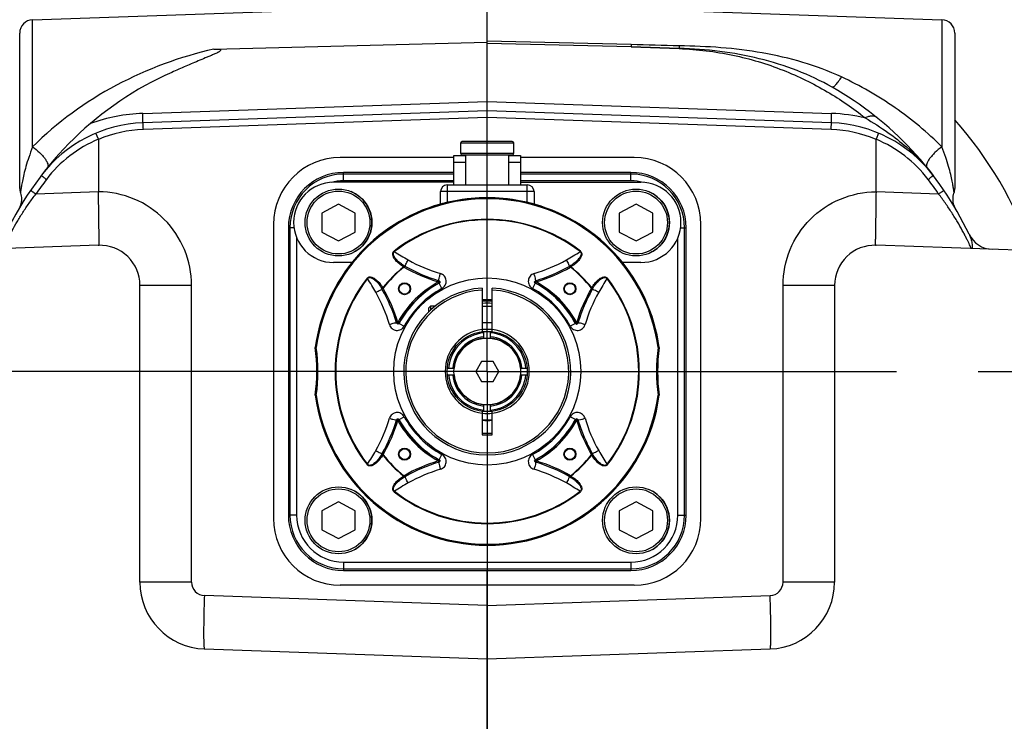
# Model space of a CAD drawing. Header units: millimetres. Extents: x 0 to 594, y 0 to 420.
# Tile 6 of 51: x 83 to 113, y 207 to 228. Entities that reach past the tile are written whole.
import ezdxf

# ---------------------------------------------------------------- set-up
doc = ezdxf.new("R2010")
doc.units = ezdxf.units.MM
doc.header["$LTSCALE"] = 32.67
doc.linetypes.add('CENTER', pattern=[0.6, 0.375, -0.075, 0.075, -0.075])
doc.layers.get('0').update_dxf_attribs({"linetype": 'CONTINUOUS'})
doc.layers.add('3_ALL_AXES', color=7, linetype='CONTINUOUS')
doc.layers.add('LAY0001', color=7, linetype='CONTINUOUS')

msp = doc.modelspace()

# ---------------------------------------------------------------- linework, layer by layer
at = {"color": 7, "linetype": 'CONTINUOUS'}
for p, q in [((97.338, 224.59), (97.338, 243.822)), ((89.153, 227.357), (97.338, 227.559)), ((97.338, 225.51), (87.026, 225.15)), ((107.65, 225.15), (97.338, 225.51)), ((85.695, 224.659), (85.619, 224.841)), ((109.057, 224.841), (108.981, 224.659)), ((85.696, 224.654), (85.696, 223.086)), ((96.538, 224.54), (96.538, 224.24)), ((98.088, 224.59), (96.588, 224.59)), ((98.138, 224.24), (98.138, 224.54)), ((108.98, 223.086), (108.98, 224.654)), ((96.338, 224.11), (92.938, 224.11)), ((96.338, 223.29), (96.338, 224.17)), ((96.338, 224.17), (96.688, 224.17)), ((96.588, 224.19), (98.088, 224.19)), ((96.688, 224.19), (96.688, 223.29)), ((97.988, 223.29), (97.988, 224.19)), ((97.988, 224.17), (98.338, 224.17)), ((98.338, 224.17), (98.338, 223.29)), ((101.738, 224.11), (98.338, 224.11)), ((96.338, 223.666), (93.038, 223.666)), ((101.638, 223.666), (98.338, 223.666)), ((96.138, 223.29), (98.538, 223.29)), ((95.938, 222.717), (95.938, 223.09)), ((98.738, 223.09), (98.738, 222.717)), ((92.883, 222.714), (92.383, 222.448)), ((93.383, 222.448), (92.883, 222.714)), ((101.793, 222.714), (101.293, 222.448)), ((102.293, 222.448), (101.793, 222.714)), ((92.383, 222.448), (92.383, 221.882)), ((93.383, 221.882), (93.383, 222.448)), ((101.293, 222.448), (101.293, 221.882)), ((102.293, 221.882), (102.293, 222.448)), ((90.938, 222.11), (90.938, 213.31)), ((91.382, 222.01), (91.382, 213.41)), ((103.294, 213.41), (103.294, 222.01)), ((103.738, 213.31), (103.738, 222.11)), ((92.383, 221.882), (92.883, 221.616)), ((92.883, 221.616), (93.383, 221.882)), ((101.293, 221.882), (101.793, 221.616)), ((101.793, 221.616), (102.293, 221.882)), ((85.696, 221.486), (79.571, 221.272)), ((85.715, 221.495), (85.716, 221.5)), ((85.716, 221.5), (85.717, 221.506)), ((115.106, 221.272), (108.98, 221.486)), ((86.938, 211.405), (86.938, 220.286)), ((95.889, 220.425), (95.884, 220.426)), ((98.792, 220.426), (98.787, 220.425)), ((107.738, 220.286), (107.738, 211.405)), ((97.188, 220.206), (97.188, 218.901)), ((97.488, 218.901), (97.488, 220.206)), ((95.578, 219.6), (95.638, 219.66)), ((95.638, 219.66), (95.638, 219.543)), ((95.774, 219.66), (95.638, 219.66)), ((97.188, 219.66), (97.488, 219.66)), ((95.578, 219.6), (95.578, 219.485)), ((94.622, 219.164), (94.624, 219.159)), ((97.488, 219.16), (97.188, 219.16)), ((100.053, 219.159), (100.054, 219.164)), ((97.238, 218.705), (97.238, 218.906)), ((97.438, 218.705), (97.438, 218.906)), ((92.187, 218.422), (92.191, 218.422)), ((102.485, 218.422), (102.489, 218.422)), ((97.165, 218.01), (96.992, 217.71)), ((97.511, 218.01), (97.165, 218.01)), ((97.684, 217.71), (97.511, 218.01)), ((96.142, 217.81), (96.343, 217.81)), ((96.142, 217.61), (96.343, 217.61)), ((96.992, 217.71), (97.165, 217.41)), ((97.511, 217.41), (97.684, 217.71)), ((98.333, 217.81), (98.534, 217.81)), ((98.333, 217.61), (98.534, 217.61)), ((97.165, 217.41), (97.511, 217.41)), ((92.191, 216.998), (92.187, 216.998)), ((102.489, 216.998), (102.485, 216.998)), ((97.238, 216.514), (97.238, 216.715)), ((97.438, 216.514), (97.438, 216.715)), ((97.188, 216.519), (97.188, 215.81)), ((97.488, 215.81), (97.488, 216.519)), ((94.624, 216.261), (94.622, 216.256)), ((100.054, 216.256), (100.053, 216.261)), ((97.188, 215.81), (97.488, 215.81)), ((95.884, 214.994), (95.889, 214.995)), ((98.787, 214.995), (98.792, 214.994)), ((92.883, 213.804), (92.383, 213.538)), ((93.383, 213.538), (92.883, 213.804)), ((101.793, 213.804), (101.293, 213.538)), ((102.293, 213.538), (101.793, 213.804)), ((92.383, 213.538), (92.383, 212.972)), ((93.383, 212.972), (93.383, 213.538)), ((101.293, 213.538), (101.293, 212.972)), ((102.293, 212.972), (102.293, 213.538)), ((92.383, 212.972), (92.883, 212.707)), ((92.883, 212.707), (93.383, 212.972)), ((101.293, 212.972), (101.793, 212.707)), ((101.793, 212.707), (102.293, 212.972)), ((93.038, 211.754), (101.638, 211.754)), ((97.338, 157.71), (97.338, 211.754)), ((101.738, 211.31), (92.938, 211.31)), ((88.868, 209.406), (97.338, 209.11)), ((97.338, 209.11), (105.808, 209.406))]:
    msp.add_line(p, q, dxfattribs=at)
at = {"color": 9, "linetype": 'CONTINUOUS'}
for p, q in [((101.647, 227.489), (97.338, 227.595)), ((101.647, 227.419), (97.338, 227.527)), ((101.647, 227.419), (103.087, 227.369)), ((103.087, 227.376), (101.647, 227.419)), ((103.087, 227.376), (103.087, 227.369)), ((87.026, 225.431), (97.338, 225.791)), ((97.338, 225.791), (107.65, 225.431)), ((83.724, 224.428), (83.724, 225.51)), ((97.338, 225.31), (87.04, 224.95)), ((107.636, 224.95), (97.338, 225.31)), ((110.952, 225.51), (110.952, 224.428)), ((98.138, 224.54), (96.538, 224.54)), ((96.538, 224.24), (98.138, 224.24)), ((96.338, 223.97), (96.688, 223.97)), ((97.988, 223.97), (98.338, 223.97)), ((93.038, 223.417), (93.038, 223.666)), ((96.338, 223.617), (93.038, 223.617)), ((101.638, 223.617), (98.338, 223.617)), ((101.638, 223.417), (101.638, 223.666)), ((96.338, 223.417), (93.038, 223.417)), ((96.138, 223.29), (96.138, 222.766)), ((101.638, 223.417), (98.338, 223.417)), ((98.538, 222.766), (98.538, 223.29)), ((85.696, 223.085), (83.823, 223.019)), ((98.738, 223.09), (95.938, 223.09)), ((110.853, 223.019), (108.98, 223.085)), ((91.55, 222.01), (91.382, 222.01)), ((91.431, 222.01), (91.431, 213.41)), ((103.127, 222.01), (103.294, 222.01)), ((103.245, 213.41), (103.245, 222.01)), ((91.631, 221.713), (91.631, 213.41)), ((103.045, 213.41), (103.045, 221.707)), ((94.549, 221.31), (94.56, 221.297)), ((100.116, 221.297), (100.127, 221.31)), ((94.845, 220.83), (94.837, 220.84)), ((94.845, 220.83), (94.865, 220.865)), ((99.831, 220.83), (99.811, 220.865)), ((99.839, 220.84), (99.831, 220.83)), ((88.482, 220.286), (86.938, 220.286)), ((88.482, 211.405), (88.482, 220.286)), ((93.752, 220.488), (93.738, 220.499)), ((95.884, 220.426), (95.873, 220.388)), ((95.873, 220.388), (95.892, 220.353)), ((95.887, 220.442), (95.889, 220.455)), ((95.892, 220.353), (95.899, 220.35)), ((95.983, 220.197), (95.899, 220.35)), ((98.777, 220.35), (98.693, 220.197)), ((98.784, 220.353), (98.777, 220.35)), ((98.784, 220.353), (98.804, 220.388)), ((98.789, 220.442), (98.787, 220.455)), ((98.804, 220.388), (98.792, 220.426)), ((100.938, 220.499), (100.925, 220.488)), ((106.194, 211.405), (106.194, 220.286)), ((107.738, 220.286), (106.194, 220.286)), ((94.218, 220.203), (94.184, 220.183)), ((94.208, 220.211), (94.218, 220.203)), ((100.458, 220.203), (100.468, 220.211)), ((100.458, 220.203), (100.493, 220.183)), ((94.605, 219.161), (94.592, 219.159)), ((94.66, 219.176), (94.622, 219.164)), ((94.695, 219.156), (94.66, 219.176)), ((94.695, 219.156), (94.698, 219.149)), ((94.698, 219.149), (94.851, 219.065)), ((99.978, 219.149), (99.825, 219.065)), ((99.981, 219.156), (99.978, 219.149)), ((100.016, 219.176), (99.981, 219.156)), ((100.054, 219.164), (100.016, 219.176)), ((94.66, 216.243), (94.622, 216.256)), ((94.695, 216.264), (94.66, 216.243)), ((94.695, 216.264), (94.698, 216.271)), ((94.698, 216.271), (94.851, 216.355)), ((99.978, 216.271), (99.825, 216.355)), ((99.981, 216.264), (99.978, 216.271)), ((99.981, 216.264), (100.016, 216.245)), ((100.016, 216.245), (100.054, 216.256)), ((100.071, 216.26), (100.084, 216.261)), ((94.218, 215.217), (94.184, 215.237)), ((100.458, 215.217), (100.493, 215.237)), ((94.218, 215.217), (94.208, 215.209)), ((95.892, 215.067), (95.873, 215.032)), ((95.873, 215.032), (95.884, 214.994)), ((95.887, 214.978), (95.889, 214.965)), ((95.892, 215.067), (95.899, 215.07)), ((95.899, 215.07), (95.983, 215.223)), ((98.693, 215.223), (98.777, 215.07)), ((98.784, 215.067), (98.777, 215.07)), ((98.784, 215.067), (98.805, 215.032)), ((98.789, 214.978), (98.787, 214.965)), ((98.805, 215.032), (98.792, 214.994)), ((100.468, 215.209), (100.458, 215.217)), ((93.738, 214.921), (93.752, 214.932)), ((100.925, 214.932), (100.938, 214.921)), ((94.837, 214.58), (94.845, 214.59)), ((94.845, 214.59), (94.865, 214.556)), ((99.811, 214.556), (99.831, 214.59)), ((99.831, 214.59), (99.839, 214.58)), ((94.56, 214.124), (94.549, 214.11)), ((100.127, 214.11), (100.116, 214.124)), ((91.631, 213.41), (91.382, 213.41)), ((103.045, 213.41), (103.294, 213.41)), ((93.038, 212.003), (93.038, 211.754)), ((93.038, 212.003), (101.638, 212.003)), ((101.638, 212.003), (101.638, 211.754)), ((93.038, 211.803), (101.638, 211.803)), ((88.482, 211.405), (86.938, 211.405)), ((107.738, 211.405), (106.194, 211.405)), ((97.338, 210.709), (88.868, 211.005)), ((97.338, 210.709), (105.808, 211.005))]:
    msp.add_line(p, q, dxfattribs=at)
at = {"color": 3, "linetype": 'CONTINUOUS'}
for p, q in [((96.338, 223.37), (92.738, 223.37)), ((98.338, 223.37), (101.938, 223.37)), ((93.29, 220.97), (92.738, 220.97)), ((101.938, 220.97), (101.386, 220.97))]:
    msp.add_line(p, q, dxfattribs=at)
at = {"color": 7, "linetype": 'CONTINUOUS'}
for points in [[(85.696, 224.654), (85.696, 224.655), (85.696, 224.656), (85.696, 224.658), (85.695, 224.659)], [(108.981, 224.659), (108.981, 224.658), (108.98, 224.656), (108.98, 224.655), (108.98, 224.654)], [(83.359, 223.059), (83.363, 223.046), (83.374, 223.002), (83.383, 222.958), (83.388, 222.913), (83.389, 222.867), (83.388, 222.822), (83.382, 222.777), (83.374, 222.732), (83.362, 222.689), (83.346, 222.646), (83.328, 222.605), (83.307, 222.566)], [(111.368, 222.568), (111.346, 222.608), (111.328, 222.649), (111.314, 222.692), (111.302, 222.735), (111.294, 222.779), (111.288, 222.824), (111.287, 222.869), (111.288, 222.914), (111.294, 222.959), (111.302, 223.003), (111.314, 223.047), (111.318, 223.059)]]:
    msp.add_lwpolyline(points, dxfattribs=at)
for centre, radius in [((92.883, 222.165), 1), ((101.793, 222.165), 1), ((97.338, 217.71), 2.8), ((94.863, 220.185), 0.18), ((94.863, 220.185), 0.161), ((99.813, 220.185), 0.18), ((99.813, 220.185), 0.161), ((97.338, 217.71), 1.2), ((94.863, 215.235), 0.18), ((94.863, 215.235), 0.161), ((99.813, 215.235), 0.18), ((99.813, 215.235), 0.161), ((92.883, 213.255), 1), ((101.793, 213.255), 1)]:
    msp.add_circle(centre, radius, dxfattribs=at)
at = {"color": 9, "linetype": 'CONTINUOUS'}
for centre in [(92.883, 222.165), (101.793, 222.165), (92.883, 213.255), (101.793, 213.255)]:
    msp.add_circle(centre, 0.94, dxfattribs=at)
for centre, radius, start, end in [((110.469, 227.454), 8.822, 179.7722, 180.2278), ((112.08, 227.399), 8.993, 179.655, 180.1495), ((87.208, 220.234), 5.2, 92, 109.6965), ((107.468, 220.233), 5.2, 76.8216, 87.9997), ((102.682, 217.515), 11.6, 19.165, 41.7303), ((87.173, 221.152), 3.8, 92.0001, 112.8701), ((107.503, 221.152), 3.8, 67.1299, 87.9999), ((87.159, 221.152), 3.8, 112.6589, 142.687), ((107.517, 221.152), 3.8, 37.313, 67.3411), ((93.038, 222.01), 1.607, 90, 180), ((101.638, 222.01), 1.607, 0, 90), ((91.933, 217.514), 9.802, 142.6873, 145.8313), ((93.038, 222.01), 1.407, 90, 105.4913), ((101.638, 222.01), 1.407, 74.6198, 90), ((102.744, 217.514), 9.802, 34.1687, 37.3127), ((97.338, 217.71), 5.196, 7.8757, 172.1243), ((97.338, 217.71), 5.169, 7.9412, 172.0588), ((97.338, 217.71), 4.554, 52.24, 127.76), ((97.338, 217.71), 4.536, 52.24, 127.76), ((98.214, 226.836), 6.636, 236.5954, 240.7339), ((96.463, 226.836), 6.636, 299.2661, 303.4046), ((97.338, 217.71), 4.006, 128.6285, 141.3715), ((97.338, 217.71), 3.994, 128.6285, 141.3715), ((97.338, 225.21), 5.04, 240.3535, 253.0952), ((97.306, 225.224), 4.786, 240.7803, 253.374), ((97.371, 225.224), 4.786, 286.6261, 299.2197), ((97.338, 225.21), 5.04, 286.9048, 299.6465), ((97.338, 217.71), 3.994, 38.6285, 51.3715), ((97.338, 217.71), 4.006, 38.6285, 51.3715), ((97.338, 217.71), 4.554, 142.24, 217.76), ((97.338, 217.71), 4.536, 142.24, 217.76), ((88.212, 216.835), 6.636, 29.2661, 33.4047), ((97.338, 217.71), 3.053, 118.6918, 151.3082), ((97.338, 217.71), 3.013, 118.6918, 151.3082), ((97.338, 217.71), 3.007, 118.5848, 151.4152), ((95.876, 220.383), 0.0437, 45.7489, 52.8031), ((95.88, 220.384), 0.0395, 4.8329, 11.3944), ((98.796, 220.384), 0.0395, 168.5993, 175.154), ((97.338, 217.71), 3.007, 28.5848, 61.4152), ((97.338, 217.71), 3.013, 28.6918, 61.3082), ((97.338, 217.71), 3.053, 28.6918, 61.3082), ((106.464, 216.835), 6.636, 146.5953, 150.7339), ((97.338, 217.71), 4.536, 322.24, 37.76), ((97.338, 217.71), 4.554, 322.24, 37.76), ((89.824, 217.743), 4.786, 16.6259, 29.2196), ((89.838, 217.71), 5.04, 16.9048, 29.6465), ((97.338, 217.71), 2.832, 118.5848, 151.4152), ((97.338, 217.71), 2.832, 28.5849, 61.4152), ((104.838, 217.71), 5.04, 150.3535, 163.0952), ((104.852, 217.743), 4.786, 150.7804, 163.374), ((97.338, 217.71), 2.147, 85.9838, 94.012), ((97.338, 217.71), 2.107, 85.9144, 94.0845), ((97.338, 217.71), 2.04, 85.7834, 94.2163), ((94.664, 219.168), 0.0395, 258.5993, 265.154), ((100.012, 219.169), 0.0404, 274.8206, 281.2457), ((100.011, 219.172), 0.0436, 315.6668, 322.7722), ((97.338, 217.71), 1.26, 83.1628, 96.8371), ((87.247, 217.71), 4.995, 351.8029, 8.1971), ((87.179, 217.71), 5.09, 351.9348, 8.0652), ((107.497, 217.71), 5.09, 171.9348, 188.0652), ((107.429, 217.71), 4.995, 171.8029, 188.1971), ((97.338, 217.71), 5.196, 187.8757, 352.1243), ((97.338, 217.71), 5.169, 187.9412, 352.0588), ((97.338, 217.71), 1.26, 263.1629, 276.8371), ((89.824, 217.678), 4.786, 330.7804, 343.374), ((89.838, 217.71), 5.04, 330.3535, 343.0952), ((94.665, 216.248), 0.0436, 135.6668, 142.7722), ((94.66, 216.244), 0.04, 28.765, 98.4368), ((97.338, 217.71), 3.053, 208.6918, 241.3082), ((97.338, 217.71), 3.013, 208.6918, 241.3082), ((97.338, 217.71), 3.007, 208.5848, 241.4152), ((97.338, 217.71), 2.832, 208.5849, 241.4152), ((97.338, 217.71), 2.832, 298.5848, 331.4152), ((97.338, 217.71), 3.007, 298.5848, 331.4152), ((97.338, 217.71), 3.013, 298.6918, 331.3082), ((97.338, 217.71), 3.053, 298.6918, 331.3082), ((100.012, 216.252), 0.0395, 78.5993, 85.154), ((104.838, 217.71), 5.04, 196.9048, 209.6465), ((104.852, 217.678), 4.786, 196.6259, 209.2196), ((88.212, 218.585), 6.636, 326.5953, 330.7339), ((106.464, 218.585), 6.636, 209.2661, 213.4047), ((97.338, 217.71), 4.006, 218.6285, 231.3715), ((97.338, 217.71), 3.994, 218.6285, 231.3715), ((97.338, 210.21), 5.04, 106.9048, 119.6465), ((95.88, 215.036), 0.0395, 348.5993, 355.154), ((98.804, 215.032), 0.04, 118.765, 188.4368), ((98.8, 215.037), 0.0437, 225.7489, 232.8031), ((97.338, 210.21), 5.04, 60.3535, 73.0952), ((97.338, 217.71), 3.994, 308.6285, 321.3715), ((97.338, 217.71), 4.006, 308.6285, 321.3715), ((97.306, 210.196), 4.786, 106.6261, 119.2197), ((97.371, 210.196), 4.786, 60.7803, 73.374), ((98.214, 208.584), 6.636, 119.2661, 123.4046), ((96.463, 208.584), 6.636, 56.5954, 60.7339), ((97.338, 217.71), 4.554, 232.24, 307.76), ((97.338, 217.71), 4.536, 232.24, 307.76), ((93.038, 213.41), 1.607, 180, 270), ((93.038, 213.41), 1.407, 180, 270), ((101.638, 213.41), 1.607, 270, 360), ((101.638, 213.41), 1.407, 270, 360), ((88.882, 211.405), 0.4, 180, 268), ((105.794, 211.405), 0.4, 272, 360)]:
    msp.add_arc(centre, radius, start, end, dxfattribs=at)
at = {"color": 7, "linetype": 'CONTINUOUS'}
for centre, radius, start, end in [((91.938, 217.515), 10, 113.8783, 154.5067), ((102.738, 217.515), 10, 25.4909, 60.4624), ((87.166, 221.152), 4, 92, 142.687), ((107.51, 221.152), 4, 37.313, 88), ((96.588, 224.54), 0.05, 90, 180), ((98.088, 224.54), 0.05, 0, 90), ((110.385, 224.856), 0.6, 219.3582, 223.8278), ((92.938, 222.11), 2, 90, 180), ((96.588, 224.24), 0.05, 180, 270), ((98.088, 224.24), 0.05, 270, 360), ((101.738, 222.11), 2, 0, 90), ((93.038, 222.01), 1.656, 90, 180), ((101.638, 222.01), 1.656, 0, 90), ((96.138, 223.09), 0.2, 90, 180), ((98.538, 223.09), 0.2, 0, 90), ((97.338, 217.71), 5.197, 76.6494, 103.3506), ((97.338, 217.71), 5.2, 105.6185, 172.1274), ((97.338, 217.71), 5.2, 7.8726, 74.3815), ((112.487, 222.164), 0.8, 205.4933, 267.6303), ((85.738, 220.286), 1.2, 0, 92), ((108.938, 220.286), 1.2, 88, 180), ((97.443, 225.396), 5.213, 240.3648, 240.6286), ((97.338, 225.21), 5, 240.6286, 253.0952), ((97.338, 225.21), 5, 286.9048, 299.3714), ((97.233, 225.396), 5.214, 299.3714, 299.6352), ((95.873, 220.388), 0.0393, 66.2175, 73.0706), ((95.873, 220.387), 0.0394, 298.7856, 305.659), ((98.803, 220.387), 0.0394, 234.3295, 241.2143), ((98.803, 220.388), 0.0394, 106.9331, 114.3659), ((89.652, 217.605), 5.214, 29.3714, 29.6352), ((89.838, 217.71), 5, 16.9048, 29.3714), ((97.338, 217.71), 2.5, 93.4399, 86.5602), ((97.338, 217.71), 2.44, 93.5245, 86.4755), ((104.838, 217.71), 5, 150.6286, 163.0952), ((105.025, 217.605), 5.214, 150.3648, 150.6286), ((97.338, 217.71), 2.1, 85.902, 94.0975), ((94.66, 219.175), 0.0394, 196.9331, 204.3659), ((94.661, 219.175), 0.0394, 324.3295, 331.2143), ((97.338, 217.71), 1.45, 95.6063, 95.8933), ((97.338, 217.71), 1.45, 84.059, 84.3835), ((100.015, 219.175), 0.0394, 208.7856, 215.659), ((100.017, 219.175), 0.0393, 336.2175, 343.0706), ((97.338, 217.71), 1.26, 96.8371, 263.1629), ((97.338, 217.71), 1.16, 94.9454, 175.0546), ((97.338, 217.71), 1.16, 4.9454, 85.0546), ((97.338, 217.71), 1.26, 276.8371, 83.1628), ((97.338, 217.71), 1.04, 95.5177, 174.4823), ((97.338, 217.71), 1, 95.7392, 174.2608), ((97.338, 217.71), 1.04, 5.5177, 84.4823), ((97.338, 217.71), 1, 5.7392, 84.2608), ((87.238, 217.71), 5, 351.8104, 8.1896), ((107.438, 217.71), 5, 171.8104, 188.1896), ((97.338, 217.71), 1.16, 184.9454, 265.0546), ((97.338, 217.71), 1.04, 185.5177, 264.4823), ((97.338, 217.71), 1, 185.7392, 264.2608), ((97.338, 217.71), 1.16, 274.9454, 355.0546), ((97.338, 217.71), 1.04, 275.5177, 354.4823), ((97.338, 217.71), 1, 275.7392, 354.2608), ((97.338, 217.71), 5.2, 187.8726, 352.1274), ((89.838, 217.71), 5, 330.6286, 343.0952), ((97.338, 217.71), 1.45, 264.059, 275.9409), ((97.338, 217.71), 1.47, 264.1415, 275.8587), ((100.015, 216.245), 0.0394, 144.3295, 151.2143), ((100.016, 216.245), 0.0394, 16.9331, 24.3659), ((104.838, 217.71), 5, 196.9048, 209.3714), ((97.338, 217.71), 1.85, 265.3453, 274.6556), ((89.651, 217.815), 5.214, 330.3648, 330.6286), ((105.025, 217.815), 5.214, 209.3714, 209.6352), ((97.338, 210.21), 5, 106.9048, 119.3714), ((95.873, 215.032), 0.0394, 286.9331, 294.3659), ((95.873, 215.033), 0.0394, 54.3295, 61.2143), ((97.338, 210.21), 5, 60.6286, 73.0952), ((97.443, 210.024), 5.214, 119.3714, 119.6352), ((97.233, 210.024), 5.213, 60.3648, 60.6286), ((92.938, 213.31), 2, 180, 270), ((93.038, 213.41), 1.656, 180, 270), ((101.638, 213.41), 1.656, 270, 360), ((101.738, 213.31), 2, 270, 360), ((88.938, 211.405), 2, 180, 268), ((105.738, 211.405), 2, 272, 360)]:
    msp.add_arc(centre, radius, start, end, dxfattribs=at)
at = {"color": 3, "linetype": 'CONTINUOUS'}
for centre, start, end in [((92.738, 222.17), 90, 270), ((101.938, 222.17), 270, 90)]:
    msp.add_arc(centre, 1.2, start, end, dxfattribs=at)
at = {"color": 9, "linetype": 'CONTINUOUS'}
for points, knots in [([(89.153, 227.357), (88.142, 227.123), (86.168, 226.402), (84.455, 225.165), (83.724, 224.428)], [0, 0, 0, 0, 0.49997, 1, 1, 1, 1]), ([(107.943, 226.523), (107.569, 226.699), (106.789, 226.983), (105.576, 227.264), (104.337, 227.417), (103.504, 227.443), (103.087, 227.453)], [0, 0, 0, 0, 0.248771, 0.498272, 0.748911, 1, 1, 1, 1]), ([(107.668, 226.216), (107.33, 226.407), (106.617, 226.737), (105.484, 227.092), (104.299, 227.31), (103.492, 227.363), (103.087, 227.376)], [0, 0, 0, 0, 0.244096, 0.492304, 0.744963, 1, 1, 1, 1]), ([(103.087, 227.369), (103.627, 227.35), (104.687, 227.221), (106.182, 226.774), (107.511, 226.127), (108.296, 225.585), (108.654, 225.297)], [0, 0, 0, 0, 0.268538, 0.527649, 0.77174, 1, 1, 1, 1]), ([(107.943, 226.523), (107.913, 226.477), (107.86, 226.396), (107.778, 226.294), (107.725, 226.236), (107.68, 226.209), (107.668, 226.216)], [0, 0, 0, 0, 0.388932, 0.699263, 0.90478, 1, 1, 1, 1]), ([(110.952, 224.428), (110.523, 224.861), (109.572, 225.65), (108.501, 226.261), (107.943, 226.523)], [0, 0, 0, 0, 0.497034, 1, 1, 1, 1]), ([(87.026, 225.15), (87.028, 225.15), (87.027, 225.159), (87.029, 225.17), (87.029, 225.194), (87.029, 225.225), (87.029, 225.265), (87.028, 225.334), (87.027, 225.391), (87.026, 225.431)], [0, 0, 0, 0, 0.016921, 0.06575, 0.146479, 0.258555, 0.40112, 0.573116, 1, 1, 1, 1]), ([(107.65, 225.15), (107.648, 225.15), (107.649, 225.159), (107.647, 225.17), (107.647, 225.194), (107.647, 225.225), (107.647, 225.265), (107.648, 225.334), (107.649, 225.391), (107.65, 225.431)], [0, 0, 0, 0, 0.016921, 0.06575, 0.146479, 0.258555, 0.40112, 0.573116, 1, 1, 1, 1]), ([(109.009, 225.305), (108.989, 225.321), (108.938, 225.347), (108.849, 225.357), (108.752, 225.34), (108.687, 225.313), (108.654, 225.297)], [0, 0, 0, 0, 0.211224, 0.441831, 0.703731, 1, 1, 1, 1]), ([(108.654, 225.297), (108.887, 225.16), (109.313, 224.889), (110.02, 224.341), (110.455, 223.887), (110.691, 223.577)], [0, 0, 0, 0, 0.302555, 0.56409, 1, 1, 1, 1]), ([(87.04, 224.95), (87.04, 224.976), (87.038, 225.013), (87.035, 225.06), (87.034, 225.09), (87.032, 225.114), (87.03, 225.133), (87.028, 225.142), (87.028, 225.15), (87.026, 225.15)], [0, 0, 0, 0, 0.381865, 0.554428, 0.705753, 0.830009, 0.922461, 0.97965, 1, 1, 1, 1]), ([(107.636, 224.95), (107.637, 224.976), (107.638, 225.013), (107.641, 225.06), (107.642, 225.09), (107.645, 225.114), (107.646, 225.133), (107.648, 225.142), (107.648, 225.15), (107.65, 225.15)], [0, 0, 0, 0, 0.381865, 0.554428, 0.705753, 0.830009, 0.922461, 0.97965, 1, 1, 1, 1]), ([(83.724, 224.428), (83.684, 224.325), (83.613, 224.13), (83.526, 223.854), (83.463, 223.616), (83.424, 223.443), (83.401, 223.327), (83.388, 223.256), (83.378, 223.197), (83.371, 223.148), (83.366, 223.111), (83.362, 223.086), (83.36, 223.072), (83.359, 223.065), (83.359, 223.061), (83.358, 223.059), (83.359, 223.059)], [0, 0, 0, 0, 0.233489, 0.437961, 0.611351, 0.752737, 0.811328, 0.861862, 0.904396, 0.939003, 0.965779, 0.984819, 0.991465, 0.996208, 0.999052, 1, 1, 1, 1]), ([(83.724, 224.428), (83.797, 224.377), (83.9, 224.294), (84.019, 224.172), (84.092, 224.084), (84.146, 223.999), (84.186, 223.914), (84.192, 223.839), (84.169, 223.812)], [0, 0, 0, 0, 0.334206, 0.494054, 0.639645, 0.76521, 0.866869, 1, 1, 1, 1]), ([(109.954, 224.443), (109.954, 224.442), (109.953, 224.442), (109.952, 224.441), (109.952, 224.44)], [0, 0, 0, 0, 0.729557, 1, 1, 1, 1]), ([(110.952, 224.428), (110.879, 224.377), (110.776, 224.294), (110.657, 224.172), (110.584, 224.084), (110.53, 223.999), (110.49, 223.914), (110.485, 223.839), (110.507, 223.812)], [0, 0, 0, 0, 0.334206, 0.494054, 0.639645, 0.765209, 0.866869, 1, 1, 1, 1]), ([(111.318, 223.059), (111.318, 223.059), (111.317, 223.061), (111.317, 223.065), (111.316, 223.072), (111.314, 223.086), (111.311, 223.111), (111.305, 223.148), (111.298, 223.197), (111.288, 223.256), (111.275, 223.327), (111.252, 223.443), (111.213, 223.616), (111.15, 223.854), (111.064, 224.13), (110.992, 224.325), (110.952, 224.428)], [0, 0, 0, 0, 0.000948, 0.003792, 0.008533, 0.015179, 0.034219, 0.060994, 0.095602, 0.138134, 0.188669, 0.247257, 0.388642, 0.562031, 0.766504, 1, 1, 1, 1]), ([(83.985, 223.577), (83.984, 223.576), (83.991, 223.572), (83.996, 223.566), (84.011, 223.554), (84.029, 223.539), (84.052, 223.521), (84.088, 223.493), (84.117, 223.471), (84.137, 223.456)], [0, 0, 0, 0, 0.019511, 0.076125, 0.167987, 0.291726, 0.442777, 0.615518, 1, 1, 1, 1]), ([(110.539, 223.456), (110.559, 223.471), (110.588, 223.493), (110.624, 223.521), (110.647, 223.539), (110.665, 223.554), (110.68, 223.566), (110.685, 223.572), (110.692, 223.576), (110.691, 223.577)], [0, 0, 0, 0, 0.384482, 0.557223, 0.708274, 0.832013, 0.923875, 0.980489, 1, 1, 1, 1]), ([(82.845, 221.386), (82.844, 221.386), (82.847, 221.391), (82.848, 221.396), (82.854, 221.409), (82.861, 221.425), (82.871, 221.446), (82.887, 221.483), (82.914, 221.539), (82.952, 221.619), (82.998, 221.712), (83.053, 221.818), (83.139, 221.978), (83.262, 222.196), (83.43, 222.467), (83.618, 222.745), (83.753, 222.928), (83.823, 223.019)], [0, 0, 0, 0, 0.001287, 0.00529, 0.012007, 0.021411, 0.033467, 0.048122, 0.084962, 0.131274, 0.186237, 0.248903, 0.318251, 0.472817, 0.642073, 0.819452, 1, 1, 1, 1]), ([(83.664, 223.132), (83.663, 223.131), (83.671, 223.127), (83.676, 223.121), (83.692, 223.11), (83.711, 223.097), (83.735, 223.08), (83.772, 223.054), (83.802, 223.033), (83.823, 223.019)], [0, 0, 0, 0, 0.019444, 0.076029, 0.167868, 0.291591, 0.442638, 0.615396, 1, 1, 1, 1]), ([(88.482, 220.286), (88.482, 220.65), (88.337, 221.384), (87.718, 222.312), (86.792, 222.936), (86.059, 223.085), (85.696, 223.086)], [0, 0, 0, 0, 0.250068, 0.500096, 0.750068, 1, 1, 1, 1]), ([(106.194, 220.286), (106.194, 220.65), (106.339, 221.384), (106.958, 222.312), (107.884, 222.936), (108.617, 223.085), (108.98, 223.086)], [0, 0, 0, 0, 0.250068, 0.500096, 0.750068, 1, 1, 1, 1]), ([(110.853, 223.019), (110.874, 223.033), (110.904, 223.054), (110.942, 223.08), (110.965, 223.097), (110.984, 223.11), (111, 223.121), (111.006, 223.127), (111.013, 223.131), (111.012, 223.132)], [0, 0, 0, 0, 0.384604, 0.557362, 0.708409, 0.832132, 0.923971, 0.980556, 1, 1, 1, 1]), ([(111.832, 221.386), (111.832, 221.386), (111.829, 221.391), (111.828, 221.396), (111.822, 221.409), (111.815, 221.425), (111.806, 221.446), (111.789, 221.483), (111.763, 221.539), (111.724, 221.619), (111.678, 221.712), (111.624, 221.818), (111.538, 221.978), (111.414, 222.196), (111.246, 222.467), (111.058, 222.745), (110.923, 222.928), (110.853, 223.019)], [0, 0, 0, 0, 0.001287, 0.00529, 0.012007, 0.021411, 0.033467, 0.048122, 0.084961, 0.131274, 0.186237, 0.248903, 0.31825, 0.472817, 0.642073, 0.819452, 1, 1, 1, 1]), ([(111.764, 221.819), (111.791, 221.765), (111.828, 221.663), (111.854, 221.539), (111.861, 221.461), (111.858, 221.422), (111.852, 221.394), (111.837, 221.386), (111.832, 221.386)], [0, 0, 0, 0, 0.396473, 0.706066, 0.821217, 0.906311, 0.961861, 1, 1, 1, 1]), ([(94.837, 220.84), (94.792, 220.865), (94.727, 220.909), (94.649, 220.976), (94.595, 221.032), (94.549, 221.094), (94.514, 221.164), (94.503, 221.23), (94.52, 221.282), (94.539, 221.302), (94.549, 221.31)], [0, 0, 0, 0, 0.24918, 0.373475, 0.497602, 0.621677, 0.74595, 0.870954, 0.935058, 1, 1, 1, 1]), ([(94.865, 220.865), (94.821, 220.89), (94.758, 220.931), (94.68, 220.994), (94.626, 221.046), (94.578, 221.103), (94.545, 221.156), (94.529, 221.202), (94.525, 221.237), (94.534, 221.272), (94.551, 221.29), (94.56, 221.297)], [0, 0, 0, 0, 0.256128, 0.383618, 0.510504, 0.636473, 0.760775, 0.82196, 0.882004, 0.940818, 1, 1, 1, 1]), ([(100.116, 221.297), (100.126, 221.29), (100.142, 221.272), (100.151, 221.237), (100.147, 221.202), (100.131, 221.156), (100.098, 221.103), (100.051, 221.046), (99.997, 220.994), (99.919, 220.931), (99.855, 220.89), (99.811, 220.865)], [0, 0, 0, 0, 0.059176, 0.117987, 0.178036, 0.239222, 0.363525, 0.489494, 0.616381, 0.743872, 1, 1, 1, 1]), ([(100.127, 221.31), (100.137, 221.302), (100.156, 221.282), (100.173, 221.23), (100.162, 221.164), (100.127, 221.094), (100.081, 221.032), (100.027, 220.976), (99.949, 220.909), (99.884, 220.865), (99.839, 220.84)], [0, 0, 0, 0, 0.064943, 0.129047, 0.254051, 0.378325, 0.502399, 0.626525, 0.75082, 1, 1, 1, 1]), ([(94.865, 220.865), (94.861, 220.867), (94.848, 220.856), (94.842, 220.847), (94.837, 220.84)], [0, 0, 0, 0, 0.336828, 1, 1, 1, 1]), ([(94.886, 220.853), (94.884, 220.854), (94.883, 220.861), (94.888, 220.881), (94.905, 220.924), (94.933, 220.982), (94.957, 221.025), (94.969, 221.047)], [0, 0, 0, 0, 0.025988, 0.083341, 0.30948, 0.645243, 1, 1, 1, 1]), ([(99.707, 221.047), (99.719, 221.025), (99.743, 220.982), (99.771, 220.924), (99.788, 220.881), (99.793, 220.861), (99.792, 220.854), (99.79, 220.853)], [0, 0, 0, 0, 0.354757, 0.69052, 0.916659, 0.974012, 1, 1, 1, 1]), ([(99.839, 220.84), (99.835, 220.847), (99.828, 220.856), (99.815, 220.867), (99.811, 220.865)], [0, 0, 0, 0, 0.663172, 1, 1, 1, 1]), ([(93.738, 220.499), (93.746, 220.509), (93.766, 220.528), (93.818, 220.545), (93.885, 220.534), (93.954, 220.499), (94.016, 220.453), (94.072, 220.399), (94.14, 220.321), (94.183, 220.256), (94.208, 220.211)], [0, 0, 0, 0, 0.064943, 0.129047, 0.254051, 0.378325, 0.502399, 0.626525, 0.75082, 1, 1, 1, 1]), ([(95.889, 220.455), (95.894, 220.483), (95.909, 220.544), (95.926, 220.605), (95.936, 220.638)], [0, 0, 0, 0, 0.449098, 1, 1, 1, 1]), ([(95.983, 220.197), (96.024, 220.219), (96.095, 220.29), (96.122, 220.435), (96.064, 220.571), (95.981, 220.625), (95.936, 220.638)], [0, 0, 0, 0, 0.250918, 0.500771, 0.750072, 1, 1, 1, 1]), ([(98.74, 220.638), (98.695, 220.625), (98.612, 220.571), (98.554, 220.435), (98.582, 220.29), (98.652, 220.219), (98.693, 220.197)], [0, 0, 0, 0, 0.249907, 0.499241, 0.749089, 1, 1, 1, 1]), ([(98.787, 220.455), (98.783, 220.483), (98.768, 220.544), (98.75, 220.605), (98.74, 220.638)], [0, 0, 0, 0, 0.449105, 1, 1, 1, 1]), ([(100.468, 220.211), (100.493, 220.256), (100.537, 220.321), (100.604, 220.399), (100.66, 220.453), (100.722, 220.499), (100.792, 220.534), (100.858, 220.545), (100.91, 220.528), (100.93, 220.509), (100.938, 220.499)], [0, 0, 0, 0, 0.24918, 0.373475, 0.497602, 0.621677, 0.74595, 0.870954, 0.935058, 1, 1, 1, 1]), ([(93.752, 220.488), (93.758, 220.498), (93.776, 220.514), (93.811, 220.523), (93.847, 220.519), (93.892, 220.503), (93.945, 220.47), (94.002, 220.423), (94.054, 220.369), (94.117, 220.29), (94.158, 220.227), (94.184, 220.183)], [0, 0, 0, 0, 0.059176, 0.117987, 0.178036, 0.239222, 0.363525, 0.489495, 0.616381, 0.743872, 1, 1, 1, 1]), ([(95.889, 220.425), (95.887, 220.425), (95.887, 220.433), (95.887, 220.438), (95.887, 220.442)], [0, 0, 0, 0, 0.282032, 1, 1, 1, 1]), ([(98.787, 220.425), (98.789, 220.425), (98.79, 220.433), (98.789, 220.438), (98.789, 220.442)], [0, 0, 0, 0, 0.282033, 1, 1, 1, 1]), ([(100.493, 220.183), (100.518, 220.227), (100.559, 220.29), (100.622, 220.369), (100.674, 220.423), (100.731, 220.47), (100.784, 220.503), (100.83, 220.519), (100.865, 220.523), (100.9, 220.514), (100.918, 220.498), (100.925, 220.488)], [0, 0, 0, 0, 0.256128, 0.383618, 0.510504, 0.636473, 0.760775, 0.82196, 0.882004, 0.940818, 1, 1, 1, 1]), ([(94.001, 220.079), (94.023, 220.091), (94.066, 220.115), (94.125, 220.143), (94.167, 220.16), (94.187, 220.165), (94.194, 220.164), (94.195, 220.162)], [0, 0, 0, 0, 0.354756, 0.690519, 0.916658, 0.974011, 1, 1, 1, 1]), ([(94.208, 220.211), (94.201, 220.207), (94.192, 220.2), (94.182, 220.187), (94.184, 220.183)], [0, 0, 0, 0, 0.663172, 1, 1, 1, 1]), ([(100.493, 220.183), (100.495, 220.187), (100.484, 220.2), (100.475, 220.207), (100.468, 220.211)], [0, 0, 0, 0, 0.336828, 1, 1, 1, 1]), ([(100.675, 220.079), (100.653, 220.091), (100.61, 220.115), (100.551, 220.143), (100.509, 220.16), (100.489, 220.165), (100.482, 220.164), (100.481, 220.162)], [0, 0, 0, 0, 0.35702, 0.692957, 0.917589, 0.974291, 1, 1, 1, 1]), ([(94.592, 219.159), (94.564, 219.154), (94.503, 219.139), (94.443, 219.122), (94.41, 219.112)], [0, 0, 0, 0, 0.45122, 1, 1, 1, 1]), ([(94.41, 219.112), (94.423, 219.067), (94.477, 218.984), (94.613, 218.926), (94.758, 218.954), (94.829, 219.024), (94.851, 219.065)], [0, 0, 0, 0, 0.249926, 0.499231, 0.749087, 1, 1, 1, 1]), ([(94.624, 219.159), (94.623, 219.161), (94.615, 219.162), (94.61, 219.161), (94.605, 219.161)], [0, 0, 0, 0, 0.280818, 1, 1, 1, 1]), ([(99.825, 219.065), (99.847, 219.024), (99.918, 218.954), (100.063, 218.926), (100.199, 218.984), (100.253, 219.067), (100.266, 219.112)], [0, 0, 0, 0, 0.250932, 0.500764, 0.750075, 1, 1, 1, 1]), ([(100.016, 219.129), (100.012, 219.128), (99.998, 219.129), (99.984, 219.139), (99.978, 219.149)], [0, 0, 0, 0, 0.228872, 1, 1, 1, 1]), ([(100.055, 219.161), (100.055, 219.161), (100.054, 219.16), (100.053, 219.159), (100.053, 219.159)], [0, 0, 0, 0, 0.600792, 1, 1, 1, 1]), ([(100.084, 219.159), (100.08, 219.159), (100.071, 219.161), (100.061, 219.162), (100.055, 219.161)], [0, 0, 0, 0, 0.36417, 1, 1, 1, 1]), ([(100.266, 219.112), (100.234, 219.122), (100.173, 219.139), (100.112, 219.154), (100.084, 219.159)], [0, 0, 0, 0, 0.548784, 1, 1, 1, 1]), ([(94.851, 216.355), (94.829, 216.396), (94.758, 216.467), (94.613, 216.494), (94.477, 216.436), (94.423, 216.353), (94.41, 216.308)], [0, 0, 0, 0, 0.250932, 0.500764, 0.750075, 1, 1, 1, 1]), ([(100.266, 216.308), (100.253, 216.353), (100.199, 216.436), (100.063, 216.494), (99.918, 216.467), (99.847, 216.396), (99.825, 216.355)], [0, 0, 0, 0, 0.249907, 0.499241, 0.749089, 1, 1, 1, 1]), ([(94.41, 216.308), (94.443, 216.298), (94.503, 216.281), (94.564, 216.266), (94.592, 216.261)], [0, 0, 0, 0, 0.548784, 1, 1, 1, 1]), ([(94.592, 216.261), (94.596, 216.261), (94.605, 216.26), (94.615, 216.258), (94.621, 216.259)], [0, 0, 0, 0, 0.36417, 1, 1, 1, 1]), ([(94.621, 216.259), (94.622, 216.26), (94.623, 216.26), (94.623, 216.261), (94.624, 216.261)], [0, 0, 0, 0, 0.600792, 1, 1, 1, 1]), ([(94.634, 216.279), (94.642, 216.287), (94.666, 216.298), (94.692, 216.283), (94.698, 216.271)], [0, 0, 0, 0, 0.455793, 1, 1, 1, 1]), ([(100.053, 216.261), (100.053, 216.259), (100.061, 216.259), (100.066, 216.259), (100.071, 216.26)], [0, 0, 0, 0, 0.280818, 1, 1, 1, 1]), ([(100.084, 216.261), (100.112, 216.266), (100.173, 216.281), (100.234, 216.298), (100.266, 216.308)], [0, 0, 0, 0, 0.45122, 1, 1, 1, 1]), ([(94.184, 215.237), (94.158, 215.193), (94.117, 215.13), (94.054, 215.052), (94.002, 214.998), (93.945, 214.95), (93.892, 214.917), (93.847, 214.901), (93.811, 214.897), (93.776, 214.906), (93.758, 214.923), (93.752, 214.932)], [0, 0, 0, 0, 0.256128, 0.383618, 0.510504, 0.636473, 0.760775, 0.82196, 0.882004, 0.940818, 1, 1, 1, 1]), ([(94.001, 215.341), (94.023, 215.329), (94.067, 215.305), (94.125, 215.277), (94.167, 215.26), (94.187, 215.255), (94.194, 215.256), (94.195, 215.258)], [0, 0, 0, 0, 0.35702, 0.692957, 0.917589, 0.974291, 1, 1, 1, 1]), ([(94.184, 215.237), (94.182, 215.233), (94.192, 215.22), (94.201, 215.214), (94.208, 215.209)], [0, 0, 0, 0, 0.336828, 1, 1, 1, 1]), ([(100.468, 215.209), (100.475, 215.214), (100.484, 215.22), (100.495, 215.233), (100.493, 215.237)], [0, 0, 0, 0, 0.663172, 1, 1, 1, 1]), ([(100.675, 215.341), (100.653, 215.329), (100.61, 215.305), (100.552, 215.277), (100.509, 215.26), (100.489, 215.255), (100.482, 215.256), (100.481, 215.258)], [0, 0, 0, 0, 0.354756, 0.690519, 0.916658, 0.974011, 1, 1, 1, 1]), ([(100.925, 214.932), (100.918, 214.923), (100.9, 214.906), (100.865, 214.897), (100.83, 214.901), (100.784, 214.917), (100.731, 214.95), (100.674, 214.998), (100.622, 215.052), (100.559, 215.13), (100.518, 215.193), (100.493, 215.237)], [0, 0, 0, 0, 0.059176, 0.117987, 0.178036, 0.239222, 0.363525, 0.489495, 0.616381, 0.743872, 1, 1, 1, 1]), ([(94.208, 215.209), (94.183, 215.164), (94.14, 215.099), (94.072, 215.021), (94.016, 214.967), (93.954, 214.921), (93.885, 214.886), (93.818, 214.875), (93.766, 214.892), (93.746, 214.911), (93.738, 214.921)], [0, 0, 0, 0, 0.24918, 0.373475, 0.497602, 0.621677, 0.74595, 0.870954, 0.935058, 1, 1, 1, 1]), ([(95.889, 214.995), (95.887, 214.995), (95.887, 214.987), (95.887, 214.982), (95.887, 214.978)], [0, 0, 0, 0, 0.282033, 1, 1, 1, 1]), ([(95.889, 214.965), (95.894, 214.937), (95.909, 214.876), (95.926, 214.815), (95.936, 214.782)], [0, 0, 0, 0, 0.449105, 1, 1, 1, 1]), ([(95.936, 214.782), (95.981, 214.795), (96.064, 214.849), (96.122, 214.985), (96.095, 215.13), (96.024, 215.201), (95.983, 215.223)], [0, 0, 0, 0, 0.249907, 0.499241, 0.749089, 1, 1, 1, 1]), ([(98.693, 215.223), (98.652, 215.201), (98.582, 215.13), (98.554, 214.985), (98.612, 214.849), (98.695, 214.795), (98.74, 214.782)], [0, 0, 0, 0, 0.250934, 0.500765, 0.750078, 1, 1, 1, 1]), ([(98.787, 214.965), (98.783, 214.937), (98.768, 214.876), (98.75, 214.815), (98.74, 214.782)], [0, 0, 0, 0, 0.449097, 1, 1, 1, 1]), ([(98.769, 215.006), (98.761, 215.014), (98.75, 215.041), (98.766, 215.064), (98.777, 215.07)], [0, 0, 0, 0, 0.505044, 1, 1, 1, 1]), ([(98.787, 214.995), (98.789, 214.995), (98.79, 214.987), (98.789, 214.982), (98.789, 214.978)], [0, 0, 0, 0, 0.282032, 1, 1, 1, 1]), ([(100.938, 214.921), (100.93, 214.911), (100.91, 214.892), (100.858, 214.875), (100.792, 214.886), (100.722, 214.921), (100.66, 214.967), (100.604, 215.021), (100.537, 215.099), (100.493, 215.164), (100.468, 215.209)], [0, 0, 0, 0, 0.064943, 0.129047, 0.254051, 0.378325, 0.502399, 0.626525, 0.75082, 1, 1, 1, 1]), ([(94.549, 214.11), (94.539, 214.118), (94.52, 214.138), (94.503, 214.19), (94.514, 214.257), (94.549, 214.326), (94.595, 214.388), (94.649, 214.444), (94.727, 214.512), (94.792, 214.555), (94.837, 214.58)], [0, 0, 0, 0, 0.064943, 0.129047, 0.254051, 0.378325, 0.502399, 0.626525, 0.75082, 1, 1, 1, 1]), ([(94.56, 214.124), (94.551, 214.13), (94.534, 214.148), (94.525, 214.183), (94.529, 214.219), (94.545, 214.264), (94.578, 214.317), (94.626, 214.374), (94.68, 214.426), (94.758, 214.489), (94.821, 214.53), (94.865, 214.556)], [0, 0, 0, 0, 0.059176, 0.117987, 0.178036, 0.239222, 0.363525, 0.489494, 0.616381, 0.743872, 1, 1, 1, 1]), ([(94.837, 214.58), (94.842, 214.573), (94.848, 214.564), (94.861, 214.554), (94.865, 214.556)], [0, 0, 0, 0, 0.663172, 1, 1, 1, 1]), ([(94.969, 214.373), (94.957, 214.395), (94.933, 214.438), (94.905, 214.497), (94.888, 214.539), (94.883, 214.559), (94.884, 214.566), (94.886, 214.567)], [0, 0, 0, 0, 0.354757, 0.69052, 0.916659, 0.974012, 1, 1, 1, 1]), ([(99.79, 214.567), (99.792, 214.566), (99.793, 214.559), (99.788, 214.539), (99.771, 214.497), (99.743, 214.438), (99.719, 214.395), (99.707, 214.373)], [0, 0, 0, 0, 0.025988, 0.083341, 0.30948, 0.645243, 1, 1, 1, 1]), ([(99.811, 214.556), (99.815, 214.554), (99.828, 214.564), (99.835, 214.573), (99.839, 214.58)], [0, 0, 0, 0, 0.336828, 1, 1, 1, 1]), ([(99.811, 214.556), (99.855, 214.53), (99.919, 214.489), (99.997, 214.426), (100.051, 214.374), (100.098, 214.317), (100.131, 214.264), (100.147, 214.219), (100.151, 214.183), (100.142, 214.148), (100.126, 214.13), (100.116, 214.124)], [0, 0, 0, 0, 0.256128, 0.383618, 0.510504, 0.636473, 0.760775, 0.82196, 0.882004, 0.940818, 1, 1, 1, 1]), ([(99.839, 214.58), (99.884, 214.555), (99.949, 214.512), (100.027, 214.444), (100.081, 214.388), (100.127, 214.326), (100.162, 214.257), (100.173, 214.19), (100.156, 214.138), (100.137, 214.118), (100.127, 214.11)], [0, 0, 0, 0, 0.24918, 0.373475, 0.497602, 0.621677, 0.74595, 0.870954, 0.935058, 1, 1, 1, 1]), ([(88.868, 211.005), (88.865, 210.901), (88.858, 210.697), (88.851, 210.401), (88.846, 210.128), (88.845, 209.889), (88.846, 209.715), (88.848, 209.6), (88.851, 209.533), (88.854, 209.481), (88.858, 209.441), (88.861, 209.42), (88.865, 209.406), (88.868, 209.406)], [0, 0, 0, 0, 0.194715, 0.381913, 0.554435, 0.70567, 0.829836, 0.880245, 0.92221, 0.955341, 0.979354, 0.994108, 1, 1, 1, 1]), ([(105.808, 209.406), (105.811, 209.406), (105.815, 209.42), (105.819, 209.441), (105.822, 209.481), (105.825, 209.533), (105.828, 209.6), (105.83, 209.715), (105.831, 209.889), (105.83, 210.128), (105.825, 210.401), (105.818, 210.697), (105.811, 210.901), (105.808, 211.005)], [0, 0, 0, 0, 0.005892, 0.020646, 0.044659, 0.07779, 0.119755, 0.170164, 0.29433, 0.445565, 0.618087, 0.805285, 1, 1, 1, 1])]:
    msp.add_open_spline(points, degree=3, knots=knots, dxfattribs=at)
at = {"color": 7, "linetype": 'CONTINUOUS'}
for points, knots in [([(89.153, 227.357), (89.174, 227.358), (89.205, 227.358), (89.247, 227.357), (89.277, 227.355), (89.308, 227.352), (89.334, 227.347), (89.361, 227.332), (89.349, 227.307), (89.331, 227.293), (89.309, 227.278), (89.286, 227.264), (89.253, 227.247), (89.211, 227.226), (89.142, 227.195), (89.054, 227.157), (88.913, 227.097), (88.735, 227.023), (88.522, 226.934), (88.311, 226.844), (88.1, 226.752), (87.96, 226.69), (87.89, 226.659)], [0, 0, 0, 0, 0.03407, 0.051062, 0.067977, 0.084701, 0.100807, 0.113969, 0.125113, 0.138608, 0.15306, 0.167965, 0.183128, 0.2139, 0.245013, 0.307737, 0.370765, 0.497047, 0.623217, 0.749103, 0.874682, 1, 1, 1, 1]), ([(85.717, 221.506), (85.718, 221.515), (85.718, 221.538), (85.719, 221.6), (85.717, 221.705), (85.714, 221.862), (85.711, 222.057), (85.708, 222.285), (85.703, 222.631), (85.699, 222.9), (85.696, 223.085)], [0, 0, 0, 0, 0.01791, 0.043441, 0.116607, 0.217285, 0.342356, 0.487933, 0.649478, 1, 1, 1, 1]), ([(108.98, 223.085), (108.978, 222.981), (108.975, 222.778), (108.971, 222.483), (108.967, 222.212), (108.964, 222.004), (108.962, 221.857), (108.96, 221.764), (108.959, 221.684), (108.958, 221.616), (108.958, 221.569), (108.958, 221.538), (108.958, 221.521), (108.959, 221.506), (108.96, 221.497), (108.962, 221.488), (108.971, 221.487), (108.976, 221.486), (108.98, 221.486)], [0, 0, 0, 0, 0.192451, 0.377558, 0.548273, 0.698093, 0.763349, 0.821318, 0.871451, 0.913272, 0.946389, 0.959586, 0.970502, 0.979129, 0.985495, 0.989806, 0.993801, 1, 1, 1, 1]), ([(96.138, 222.766), (96.113, 222.76), (96.076, 222.752), (96.029, 222.74), (95.999, 222.732), (95.975, 222.726), (95.958, 222.721), (95.948, 222.719), (95.942, 222.718), (95.94, 222.718), (95.938, 222.717), (95.938, 222.717)], [0, 0, 0, 0, 0.37786, 0.549818, 0.701796, 0.827758, 0.922113, 0.956023, 0.980445, 0.995149, 1, 1, 1, 1]), ([(98.738, 222.717), (98.738, 222.717), (98.736, 222.718), (98.734, 222.718), (98.728, 222.719), (98.719, 222.721), (98.701, 222.726), (98.677, 222.732), (98.647, 222.74), (98.6, 222.752), (98.563, 222.76), (98.538, 222.766)], [0, 0, 0, 0, 0.004852, 0.019558, 0.043981, 0.07789, 0.172245, 0.298203, 0.450176, 0.622132, 1, 1, 1, 1]), ([(85.692, 221.486), (85.696, 221.486), (85.703, 221.486), (85.711, 221.487), (85.715, 221.491), (85.715, 221.494), (85.715, 221.495)], [0, 0, 0, 0, 0.426416, 0.711027, 0.858371, 1, 1, 1, 1]), ([(95.906, 220.409), (95.911, 220.401), (95.916, 220.38), (95.904, 220.361), (95.896, 220.355)], [0, 0, 0, 0, 0.499706, 1, 1, 1, 1]), ([(98.78, 220.355), (98.77, 220.363), (98.755, 220.393), (98.775, 220.419), (98.787, 220.424)], [0, 0, 0, 0, 0.500178, 1, 1, 1, 1]), ([(94.693, 219.152), (94.685, 219.142), (94.656, 219.127), (94.629, 219.147), (94.624, 219.159)], [0, 0, 0, 0, 0.500178, 1, 1, 1, 1]), ([(100.037, 219.142), (100.029, 219.137), (100.008, 219.132), (99.989, 219.144), (99.983, 219.152)], [0, 0, 0, 0, 0.499706, 1, 1, 1, 1]), ([(92.191, 218.422), (92.191, 218.423), (92.195, 218.423), (92.203, 218.424), (92.212, 218.424), (92.219, 218.424)], [0, 0, 0, 0, 0.079098, 0.287242, 1, 1, 1, 1]), ([(102.457, 218.424), (102.464, 218.424), (102.473, 218.424), (102.481, 218.423), (102.485, 218.423), (102.485, 218.422)], [0, 0, 0, 0, 0.712776, 0.920906, 1, 1, 1, 1]), ([(92.219, 216.996), (92.212, 216.996), (92.203, 216.996), (92.195, 216.997), (92.191, 216.997), (92.191, 216.998)], [0, 0, 0, 0, 0.712743, 0.9209, 1, 1, 1, 1]), ([(102.485, 216.998), (102.485, 216.997), (102.481, 216.997), (102.473, 216.996), (102.464, 216.996), (102.457, 216.996)], [0, 0, 0, 0, 0.079098, 0.287242, 1, 1, 1, 1]), ([(99.983, 216.268), (99.991, 216.279), (100.021, 216.293), (100.047, 216.273), (100.052, 216.261)], [0, 0, 0, 0, 0.500178, 1, 1, 1, 1]), ([(95.896, 215.065), (95.907, 215.057), (95.921, 215.028), (95.901, 215.001), (95.889, 214.996)], [0, 0, 0, 0, 0.500178, 1, 1, 1, 1])]:
    msp.add_open_spline(points, degree=3, knots=knots, dxfattribs=at)
at = {"color": 9, "linetype": 'CONTINUOUS'}
for points in [[(103.087, 227.453), (102.607, 227.466), (102.127, 227.478), (101.647, 227.489)], [(95.889, 220.425), (95.894, 220.423), (95.899, 220.421), (95.903, 220.418)], [(95.919, 220.388), (95.921, 220.374), (95.912, 220.357), (95.899, 220.35)], [(95.907, 220.414), (95.913, 220.408), (95.917, 220.4), (95.919, 220.392)], [(98.777, 220.35), (98.764, 220.357), (98.755, 220.374), (98.757, 220.388)], [(98.757, 220.392), (98.76, 220.407), (98.773, 220.42), (98.787, 220.425)], [(94.656, 219.129), (94.642, 219.132), (94.628, 219.145), (94.624, 219.159)], [(94.698, 219.149), (94.691, 219.136), (94.674, 219.127), (94.66, 219.129)], [(100.042, 219.141), (100.036, 219.135), (100.028, 219.131), (100.02, 219.129)], [(100.053, 219.159), (100.051, 219.154), (100.049, 219.149), (100.046, 219.145)], [(94.622, 216.256), (94.625, 216.266), (94.632, 216.274), (94.64, 216.279)], [(94.624, 216.261), (94.625, 216.266), (94.627, 216.271), (94.631, 216.275)], [(94.64, 216.279), (94.645, 216.282), (94.649, 216.283), (94.654, 216.284)], [(99.978, 216.271), (99.985, 216.284), (100.002, 216.293), (100.016, 216.291)], [(100.02, 216.291), (100.035, 216.288), (100.048, 216.275), (100.053, 216.261)], [(95.919, 215.028), (95.916, 215.014), (95.903, 215), (95.889, 214.995)], [(95.899, 215.07), (95.912, 215.063), (95.921, 215.046), (95.919, 215.032)], [(98.769, 215.012), (98.767, 215.017), (98.765, 215.021), (98.764, 215.026)], [(98.792, 214.994), (98.783, 214.997), (98.774, 215.004), (98.769, 215.012)], [(98.787, 214.995), (98.782, 214.997), (98.777, 214.999), (98.773, 215.003)]]:
    msp.add_open_spline(points, degree=3, dxfattribs=at)
at = {"color": 7, "linetype": 'CONTINUOUS'}
for points in [[(95.889, 220.424), (95.896, 220.421), (95.902, 220.416), (95.906, 220.409)], [(100.052, 219.16), (100.049, 219.153), (100.044, 219.146), (100.037, 219.142)]]:
    msp.add_open_spline(points, degree=3, dxfattribs=at)
at = {"layer": '3_ALL_AXES', "color": 2, "linetype": 'CENTER'}
for p, q in [((97.338, 222.018), (97.338, 243.822)), ((97.338, 217.71), (97.338, 222.018)), ((93.031, 217.71), (68.534, 217.71)), ((97.338, 217.71), (93.031, 217.71)), ((97.338, 217.71), (97.338, 188.906)), ((97.338, 217.71), (126.142, 217.71))]:
    msp.add_line(p, q, dxfattribs=at)
at = {"layer": '3_ALL_AXES', "color": 7, "linetype": 'CONTINUOUS'}
msp.add_circle((97.338, 217.71), 1, dxfattribs=at)
for centre in [(92.883, 222.165), (101.793, 222.165), (92.883, 213.255), (101.793, 213.255)]:
    msp.add_arc(centre, 1, 292.1799, 67.804, dxfattribs=at)
at = {"layer": 'LAY0001', "color": 7, "linetype": 'CONTINUOUS'}
for p, q in [((83.724, 228.235), (95.459, 228.644)), ((99.258, 228.643), (110.952, 228.235)), ((83.338, 223.185), (83.338, 227.835)), ((111.338, 227.835), (111.338, 223.185))]:
    msp.add_line(p, q, dxfattribs=at)
at = {"layer": 'LAY0001', "color": 9, "linetype": 'CONTINUOUS'}
for p, q in [((83.724, 225.51), (83.724, 228.235)), ((110.952, 228.235), (110.952, 225.51))]:
    msp.add_line(p, q, dxfattribs=at)
at = {"layer": 'LAY0001', "color": 7, "linetype": 'CONTINUOUS'}
for centre, start, end in [((83.738, 227.835), 92, 180), ((110.938, 227.835), 0, 88), ((83.738, 223.185), 180, 198.4333), ((110.938, 223.185), 341.5665, 360)]:
    msp.add_arc(centre, 0.4, start, end, dxfattribs=at)

doc.saveas('drawing.dxf')
